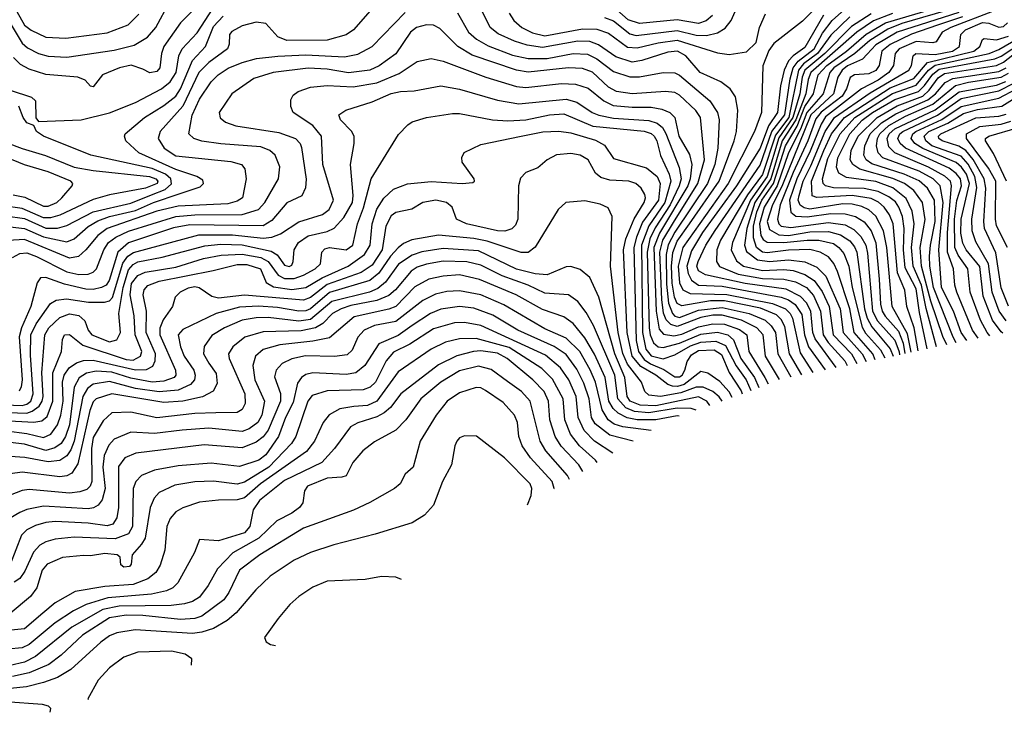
# Model space of a CAD drawing. Extents: x 997026 to 1115308, y 536381 to 619039.
# Tile 27 of 256: x 1014535 to 1018698, y 541999 to 544928. Entities that reach past the tile are written whole.
import ezdxf

# ---------------------------------------------------------------- set-up
doc = ezdxf.new("R2010")
doc.units = 0

msp = doc.modelspace()

# ---------------------------------------------------------------- linework, layer by layer
at = {"layer": '0CON20XD'}
for points in [[(1018725, 545331.8), (1018405, 545210.3), (1018235, 545133.2), (1018037.9, 545082.1), (1017940.3, 545019.7), (1017845, 544921.6), (1017722.8, 544827.2), (1017702.1, 544797.9), (1017677.1, 544732.9), (1017671.6, 544535), (1017642, 544455), (1017530, 544235), (1017338.3, 543965), (1017319, 543885), (1017324.8, 543814.8), (1017338.1, 543785), (1017369.5, 543769.5), (1017525, 543766.3), (1017717.9, 543727.9), (1017773.1, 543705), (1017793, 543685), (1017802.8, 543665), (1017835, 543518.9), (1017888.4, 543436.1)], [(1014455, 544980), (1014545, 544828.9), (1014568.6, 544808.6), (1014614.9, 544784.9), (1014655, 544773.3), (1014735, 544769.3), (1014935, 544799), (1015019.1, 544820.9), (1015075.7, 544854.3), (1015111.1, 544895), (1015168.2, 545001.8)], [(1014485, 545031.4), (1014555, 544905.2), (1014583.2, 544883.2), (1014645, 544854.8), (1014729.7, 544850.3), (1014905, 544871.9), (1014993.2, 544906.8), (1015038.2, 544951.8)], [(1015334.4, 545035.6), (1015215, 544914.6), (1015144, 544815), (1015133.9, 544785), (1015127.2, 544725), (1015115, 544708.5), (1015085, 544703.3), (1015055, 544719.3), (1015005.6, 544735.6), (1014957.1, 544725), (1014885.5, 544694.5), (1014845, 544643.8), (1014835, 544646.7), (1014811.8, 544671.8), (1014781.2, 544685), (1014645, 544696.4), (1014575, 544718.4), (1014538.4, 544738.4), (1014508.5, 544768.5)], [(1017841.1, 543426.4), (1017789.6, 543515), (1017770, 543630), (1017755, 543659.6), (1017735, 543679.9), (1017667.3, 543707.3), (1017515, 543738.4), (1017455, 543738.3), (1017335, 543718), (1017315, 543727.2), (1017303, 543755), (1017293.7, 543813.7), (1017291.2, 543885), (1017296.6, 543943.4), (1017315, 543991.2), (1017366.2, 544065), (1017492, 544245), (1017555.7, 544415.7), (1017565.2, 544455.2), (1017571.4, 544545), (1017561.9, 544601.9), (1017539.2, 544635), (1017498.9, 544665), (1017412.3, 544705), (1017351.6, 544775), (1017315.7, 544795), (1017275, 544790.3), (1017165, 544755.5), (1017125, 544749), (1017055, 544770.3), (1016982.4, 544822.4), (1016945, 544836.2), (1016895, 544836.8), (1016745, 544811), (1016680.3, 544820.3), (1016627.4, 544837.4), (1016558.2, 544868.2), (1016524.1, 544895), (1016461.9, 545021.9)], [(1018151.4, 543490), (1018141.3, 543515), (1018063.1, 543605), (1018045.4, 543705), (1017993.1, 543863.1), (1017977.1, 543897.1), (1017955.2, 543925), (1017919.6, 543945), (1017876.3, 543956.3), (1017785, 543953.2), (1017695, 543942), (1017674.8, 543945), (1017650.1, 543965), (1017636.8, 544005), (1017637, 544055), (1017650.9, 544115), (1017673, 544165), (1017721.5, 544235), (1017772.9, 544395), (1017821.6, 544478.4), (1017855, 544560.4), (1017890.8, 544615), (1017911.1, 544695), (1017948, 544735), (1018031.3, 544795), (1018113.7, 544866.3), (1018195, 544914.5), (1018505, 545006.7)], [(1016016.2, 544965), (1015946.2, 544885), (1015915, 544864.2), (1015835, 544840.8), (1015665, 544839.5), (1015626.5, 544855), (1015575, 544911.5), (1015535, 544917.6), (1015475, 544901.7), (1015431.5, 544878.5), (1015422.7, 544865), (1015420.9, 544825), (1015412.9, 544805), (1015335, 544746.7), (1015292.9, 544705), (1015225, 544563), (1015128.4, 544455), (1015120.6, 544425), (1015145.9, 544385), (1015195, 544352), (1015428.3, 544328.3), (1015472.5, 544315), (1015487.4, 544297.4), (1015492.3, 544255), (1015476.8, 544175), (1015455, 544159.8), (1015415, 544149.5), (1015205, 544138.7), (1015115, 544118.8), (1014904.7, 544045.3), (1014865.2, 544015), (1014815.2, 543955), (1014783.7, 543926.3), (1014745, 543919.5), (1014555, 543997.9), (1014486.2, 543993.8)], [(1014495, 544629.4), (1014585, 544600.8), (1014601.2, 544585), (1014603.3, 544513.3), (1014615, 544497.5), (1014795, 544504.6), (1014915, 544533.7), (1015025, 544578.1), (1015135, 544635.2), (1015170.6, 544665), (1015196, 544705), (1015208.5, 544775), (1015221.4, 544805), (1015285, 544871.9), (1015353.5, 544976.5)], [(1014505, 543921.6), (1014535, 543938.7), (1014565, 543941.6), (1014606.6, 543926.6), (1014735, 543861), (1014785, 543850.9), (1014825, 543851.2), (1014845, 543859.6), (1014860, 543875), (1014890.5, 543955), (1014911.1, 543985), (1014941.4, 544008.6), (1014995, 544034.1), (1015195, 544096.1), (1015275, 544103), (1015475, 544104.1), (1015544.3, 544125.7), (1015571.1, 544155), (1015629.1, 544255), (1015634.7, 544305.3), (1015615.4, 544355.4), (1015593.2, 544375), (1015555, 544389.8), (1015385, 544402.8), (1015304.8, 544414.8), (1015270.6, 544425), (1015250, 544445), (1015264.3, 544524.3), (1015295, 544591.5), (1015344.3, 544665), (1015374.1, 544695), (1015417.1, 544722.9), (1015475, 544747), (1015536.6, 544763.4), (1015625.7, 544774.3), (1015745, 544780), (1015908.4, 544771.6), (1015965, 544781.9), (1016024.6, 544815), (1016165, 544958.9)], [(1017007.1, 544937.1), (1017045, 544923.5), (1017115, 544868.3), (1017141.5, 544861.5), (1017315, 544883), (1017395, 544862.8), (1017438.3, 544861.7), (1017485, 544871.9), (1017518, 544892), (1017542.6, 544925), (1017566.2, 544975)], [(1017463.6, 544946.4), (1017437, 544923), (1017405, 544911.4), (1017315, 544927.4), (1017155, 544911.6), (1017107.6, 544927.6), (1017035, 544991.3)], [(1017987.5, 543456.4), (1017897.9, 543577.9), (1017888.8, 543605), (1017879.8, 543695), (1017861.1, 543731.1), (1017836.6, 543756.6), (1017775, 543788), (1017601.9, 543811.9), (1017435, 543849.5), (1017405.3, 543865.3), (1017398.2, 543885), (1017403.5, 543905), (1017436.2, 543975), (1017475, 544035.9), (1017665, 544313.3), (1017715.4, 544454.6), (1017770, 544525), (1017791.9, 544678.1), (1017805.2, 544725), (1017826.8, 544753.2), (1017894.1, 544805), (1017929, 544871), (1017970.4, 544925), (1018035, 544982.1)], [(1018492.4, 544977.6), (1018265, 544912.3), (1018205, 544888.1), (1018129.4, 544840.6), (1018065.3, 544784.7), (1017977.3, 544725), (1017959.5, 544705), (1017931.9, 544615), (1017862.6, 544535), (1017835.6, 544464.4), (1017785.7, 544365), (1017737, 544225), (1017682.7, 544135), (1017662.9, 544065), (1017669, 544015), (1017678.5, 543998.5), (1017695, 543987.6), (1017765, 543985.1), (1017865, 543996.1), (1017913.8, 543995), (1017975, 543980.9), (1017998.4, 543965), (1018019.6, 543939.6), (1018040.9, 543885), (1018054.1, 543795), (1018097.1, 543627.1), (1018111.5, 543601.5), (1018175, 543531.1), (1018192.1, 543498.3)], [(1018505, 544957.8), (1018245, 544875.4), (1018155, 544822.2), (1018117.5, 544782.5), (1018098.3, 544761.7), (1018035, 544732.9), (1018012.1, 544715), (1017993.6, 544685), (1017975.6, 544615), (1017880.1, 544525), (1017757.6, 544222.4), (1017718.1, 544145), (1017694.9, 544074.9), (1017705, 544040.2), (1017745, 544018.4), (1017785, 544015.7), (1017875, 544030.3), (1017955, 544032.2), (1018005, 544017.4), (1018045, 543992.5), (1018065, 543967.5), (1018074.3, 543944.3), (1018106.3, 543705), (1018118, 543665), (1018138.4, 543628.4), (1018215.6, 543535.6), (1018227.5, 543505.6)], [(1018648, 544962), (1018472.3, 544895), (1018435.7, 544875), (1018410, 544835), (1018395, 544830.7), (1018325, 544836.5), (1018253.7, 544805), (1018236.2, 544785), (1018230, 544735), (1018209.7, 544705), (1018165, 544672.3), (1018094.3, 544635.7), (1017942.4, 544517.6), (1017923.2, 544486.8), (1017877.7, 544372.3), (1017821.3, 544255), (1017790.2, 544165), (1017794.6, 544114.6), (1017816.8, 544096.8), (1017865, 544094), (1017965, 544108), (1018025, 544106.4), (1018068.4, 544095), (1018105, 544073), (1018135.5, 544035.5), (1018155, 543983.8), (1018169.2, 543830.8), (1018174.5, 543725), (1018181.5, 543695), (1018193.6, 543673.6), (1018250.2, 543610.2), (1018270.2, 543560.2), (1018276.7, 543515.7)], [(1014495, 544051.4), (1014555, 544045.1), (1014635, 544009.8), (1014735, 543988.4), (1014765, 544001.5), (1014825, 544053.8), (1014865, 544076.8), (1014915, 544095.1), (1015025, 544120.9), (1015100.7, 544155), (1015208.7, 544191.3), (1015298.5, 544221.5), (1015312.7, 544235), (1015308.7, 544248.7), (1015284.5, 544265), (1015195.6, 544294.4), (1015039.3, 544365), (1014983.8, 544415), (1014977.7, 544435), (1014981.2, 544445), (1015063.3, 544515), (1015144.1, 544565), (1015195, 544604.4), (1015215, 544635.2), (1015265, 544754.8), (1015320, 544815), (1015355, 544899.5), (1015395, 544942.3)], [(1016386.6, 544956.6), (1016432.2, 544875), (1016465.8, 544845.8), (1016515, 544817), (1016618.3, 544778.3), (1016685, 544763.5), (1016765, 544763.9), (1016875, 544784.6), (1016935, 544781.7), (1016975, 544763.2), (1017045, 544708.8), (1017115, 544685.9), (1017155, 544687), (1017255, 544704.8), (1017305, 544703), (1017325, 544693.5), (1017453.2, 544585), (1017484.8, 544535), (1017491.7, 544505), (1017487.3, 544385), (1017473.5, 544315), (1017443.6, 544235), (1017305, 544028.9), (1017276.1, 543976.1), (1017267.8, 543935), (1017269.1, 543809.1), (1017278.5, 543728.5), (1017295.1, 543685), (1017305, 543674.7), (1017325, 543668.8), (1017405, 543700.1), (1017505, 543710.1), (1017619.7, 543685), (1017686.9, 543656.9), (1017712.7, 543632.7), (1017730.7, 543605), (1017740, 543515), (1017795.1, 543416.9)], [(1016604.7, 544955), (1016624.2, 544924.2), (1016657.7, 544895), (1016702.8, 544872.8), (1016755, 544859.2), (1016915, 544888.8), (1016975, 544887.8), (1017025, 544871.6), (1017105, 544811.3), (1017145, 544808.6), (1017235, 544830.3), (1017315, 544841.4), (1017485, 544787.9), (1017535, 544781.1), (1017608.5, 544791.5), (1017648.5, 544831.5), (1017662.9, 544895), (1017687.6, 544952.4)], [(1017933.3, 544946.7), (1017855, 544811), (1017804.8, 544775.2), (1017785.8, 544754.2), (1017767.3, 544715), (1017751.7, 544648.3), (1017738.9, 544535), (1017700.8, 544479.2), (1017665, 544385.2), (1017565.9, 544225), (1017422.1, 544027.9), (1017375, 543950.8), (1017355.5, 543885), (1017360.6, 543855), (1017375, 543827), (1017405, 543804.7), (1017505, 543800.9), (1017754.5, 543754.5), (1017785, 543743), (1017813.2, 543723.2), (1017841.1, 543681.1), (1017852.9, 543595), (1017869.8, 543545), (1017939.8, 543446.6)], [(1018045, 544940), (1017965, 544862.1), (1017907.5, 544785), (1017848.7, 544741.3), (1017827.7, 544715), (1017786.5, 544515), (1017730.1, 544439.9), (1017675, 544272.8), (1017612, 544187.9), (1017498.5, 543995), (1017482.2, 543955), (1017481.7, 543905), (1017494, 543884), (1017572.3, 543852.3), (1017675, 543833.2), (1017765, 543830.6), (1017815, 543818.8), (1017861, 543795), (1017891.3, 543761.3), (1017921.2, 543695), (1017931.4, 543595), (1017952.9, 543562.9), (1018023.5, 543485), (1018033.4, 543465.8)], [(1018135, 544952.6), (1018051.1, 544898.9), (1017938.8, 544785), (1017855, 544715), (1017842.7, 544685), (1017832.9, 544615), (1017804.4, 544515), (1017745, 544428.6), (1017694.9, 544265), (1017625, 544165), (1017548.5, 543985), (1017543, 543955), (1017565, 543908.1), (1017595.4, 543885), (1017675, 543867.9), (1017765, 543872), (1017805, 543867.1), (1017855, 543850.4), (1017894.6, 543824.6), (1017928.3, 543778.3), (1017956.8, 543715), (1017974.7, 543595), (1018051.3, 543515), (1018075, 543474.3)], [(1018225.1, 544954.9), (1018145, 544922.6), (1018074.6, 544875.4), (1017879.5, 544705), (1017868, 544675), (1017858.9, 544615), (1017816.4, 544505), (1017759.3, 544415), (1017710.5, 544255), (1017643.6, 544155), (1017608.9, 544045), (1017598.9, 543975), (1017607.5, 543947.5), (1017655, 543911.8), (1017704.7, 543904.7), (1017785, 543912.6), (1017855, 543904.1), (1017905, 543882), (1017943.7, 543843.7), (1018004, 543705), (1018016.7, 543605), (1018097.3, 543515), (1018113.4, 543482.2)], [(1018520.5, 544939.5), (1018415.1, 544904.9), (1018305, 544867.1), (1018215, 544823.8), (1018179.4, 544795), (1018169.4, 544735), (1018155, 544712.8), (1018125, 544698.9), (1018065, 544695.5), (1018046.6, 544683.4), (1018031.1, 544635), (1018012.4, 544605), (1017923.6, 544536.4), (1017900.6, 544509.4), (1017867.1, 544415), (1017805, 544282.3), (1017750.3, 544145), (1017738.7, 544085), (1017744.9, 544065), (1017755, 544054.9), (1017795, 544048.8), (1017955, 544070.6), (1018025, 544060.1), (1018061.3, 544041.3), (1018091.3, 544011.3), (1018111.8, 543975), (1018119.9, 543939.9), (1018141.2, 543695), (1018162.1, 543655), (1018235, 543571.9), (1018253.1, 543523.1), (1018255.1, 543511.2)], [(1018303.6, 543521.3), (1018289.1, 543599.1), (1018223.3, 543715), (1018200.5, 543965), (1018186.8, 544035), (1018155, 544096.7), (1018125, 544123.6), (1018095, 544137.4), (1018055, 544147.2), (1018015, 544148.6), (1017875, 544126.8), (1017851.7, 544131.7), (1017835, 544143), (1017826.8, 544165), (1017830.3, 544185), (1017847.5, 544245), (1017879.6, 544310.4), (1017939.8, 544455), (1017979.5, 544515), (1018131.1, 544618.9), (1018294.4, 544715), (1018305.8, 544735), (1018313.2, 544775), (1018323.5, 544785), (1018405, 544781.1), (1018478.7, 544795), (1018509, 544815), (1018514.4, 544865), (1018534, 544885), (1018605, 544915.8), (1018633.1, 544913.1), (1018675, 544896.5), (1018695, 544898.8), (1018710.7, 544915)], [(1017747.4, 543406.6), (1017688.8, 543505), (1017678.5, 543595), (1017651.6, 543625), (1017586.9, 543656.9), (1017505, 543678.1), (1017465, 543677.9), (1017415, 543668.4), (1017315, 543629.8), (1017288.6, 543638.6), (1017268.9, 543658.9), (1017257.3, 543687.3), (1017249.4, 543745), (1017241.6, 543945), (1017254.8, 543995.2), (1017299.6, 544070.4), (1017402.2, 544235), (1017430.7, 544335), (1017413, 544515), (1017394.1, 544544.1), (1017325, 544609.5), (1017305, 544619.6), (1017265, 544624.4), (1017125, 544614.8), (1017058.1, 544625), (1017025, 544642.8), (1016956.7, 544706.7), (1016915, 544721.8), (1016855, 544723.9), (1016685, 544706.4), (1016635.6, 544714.4), (1016447.8, 544777.8), (1016387.2, 544815), (1016331.3, 544871.3), (1016311.5, 544891.5), (1016285, 544904.7), (1016255, 544905.8), (1016212.5, 544895), (1016186.9, 544875), (1016125, 544783.3), (1016055, 544732.2), (1016015, 544714.8), (1015925, 544703), (1015835, 544718.5), (1015755, 544723.2), (1015606.2, 544705), (1015525, 544679.1), (1015432.1, 544615), (1015378.8, 544535), (1015382.4, 544512.4), (1015405.6, 544495), (1015448.9, 544478.9), (1015630.6, 544450.6), (1015701.1, 544425), (1015720.4, 544405), (1015726.8, 544386.8), (1015746.8, 544253.2), (1015743.8, 544216.2), (1015727.2, 544182.8), (1015665, 544153.5), (1015601, 544079), (1015565, 544056.7), (1015255, 544060.7), (1015185, 544047.4), (1014995, 543983.6), (1014950.1, 543945), (1014913, 543825), (1014900.3, 543805), (1014881.1, 543795), (1014845, 543786.3), (1014815, 543787.6), (1014725, 543808.9), (1014645, 543837.7), (1014623.6, 543836.4), (1014608.2, 543815), (1014582.4, 543715), (1014542.9, 543625), (1014533.2, 543586.8), (1014545.4, 543404.6), (1014541.9, 543375), (1014532.7, 543357.3)], [(1018334.3, 543527.8), (1018316.6, 543625), (1018286.2, 543715), (1018276.6, 543783.4), (1018246.7, 543856.7), (1018227.6, 544065), (1018212.6, 544102.6), (1018190, 544135), (1018166.4, 544156.4), (1018135, 544171.1), (1018055, 544184.4), (1017905, 544176.1), (1017885, 544183.5), (1017882.9, 544245), (1017934.5, 544375), (1017966.9, 544445), (1018021.8, 544515), (1018215, 544640.5), (1018315, 544679.6), (1018373, 544747), (1018568.7, 544795), (1018594.3, 544815), (1018605, 544844), (1018612, 544848), (1018665, 544843.1), (1018715, 544858.1)], [(1018371.3, 543535.5), (1018339, 543689), (1018325, 543789.7), (1018278.6, 543878.6), (1018272.3, 543955), (1018274.7, 544045), (1018267.2, 544095), (1018252.4, 544135), (1018237.2, 544157.2), (1018209, 544179), (1018165, 544201), (1018105, 544214.5), (1017975, 544216.4), (1017942.4, 544225), (1017932.2, 544235), (1017928.7, 544255), (1017951.5, 544341.5), (1018004.5, 544445), (1018066, 544515), (1018225, 544616.3), (1018325, 544650.7), (1018376.9, 544715), (1018404.9, 544735.1), (1018633.3, 544785), (1018675, 544801.6), (1018765, 544854)], [(1018411.2, 543543.9), (1018367.1, 543707.1), (1018347.7, 543805), (1018312.1, 543885), (1018305.1, 543964.9), (1018316.9, 544065), (1018308.5, 544118.5), (1018282.4, 544172.4), (1018226.5, 544216.5), (1018155, 544243.1), (1018031, 544261), (1017998.3, 544278.3), (1017988.1, 544305), (1017993.8, 544343.8), (1018044.1, 544445), (1018097.5, 544502.5), (1018141, 544535), (1018235, 544590.9), (1018335.2, 544624.8), (1018360.9, 544649.1), (1018395, 544698.1), (1018421.9, 544718.1), (1018657.9, 544762.1), (1018685, 544773.4), (1018775, 544832.4)], [(1018454.9, 543553), (1018438.1, 543588.1), (1018387.5, 543737.5), (1018347.1, 543885), (1018341.7, 543965), (1018363.4, 544083.4), (1018352.5, 544155), (1018315.1, 544205.1), (1018276.5, 544235), (1018226.9, 544256.9), (1018086.4, 544296.4), (1018056.8, 544315), (1018046.4, 544335), (1018051, 544375), (1018079.8, 544435), (1018160.6, 544515), (1018245, 544564.3), (1018352.7, 544605), (1018380.5, 544629.5), (1018418.4, 544681.6), (1018445, 544699.8), (1018665, 544734.5), (1018695, 544748.2), (1018753.9, 544795)], [(1014435, 543299.8), (1014545, 543296.5), (1014565, 543301.3), (1014582.3, 543315), (1014591.8, 543345), (1014581, 543509), (1014582.1, 543595), (1014605, 543641.9), (1014665, 543728.2), (1014688.6, 543741.4), (1014732.8, 543747.2), (1014826, 543734), (1014893.3, 543733.3), (1014915, 543739.5), (1014927.4, 543752.6), (1014971.6, 543898.4), (1014992.3, 543927.7), (1015016.3, 543943.7), (1015292.1, 544017.9), (1015435, 544018.3), (1015565, 544004.4), (1015601.3, 544008.7), (1015638.2, 544021.8), (1015715, 544073.5), (1015815.2, 544104.8), (1015843.4, 544125), (1015861.4, 544165), (1015816.3, 544315), (1015810.6, 544435), (1015775, 544480.7), (1015691.4, 544535), (1015681.3, 544561.3), (1015681.1, 544588.9), (1015691.7, 544608.3), (1015711.9, 544625), (1015765, 544642.5), (1015835, 544649.2), (1015945, 544644.2), (1016045, 544660.6), (1016140, 544700), (1016215, 544750.7), (1016275, 544763.4), (1016325, 544752.6), (1016505.1, 544685.1), (1016635, 544645.9), (1016675, 544641.2), (1016825, 544658.5), (1016885.1, 544655.2), (1016938.2, 544638.2), (1017004.3, 544584.3), (1017044.7, 544564.7), (1017125, 544557.4), (1017205, 544558.2), (1017249.9, 544550.1), (1017283.8, 544535), (1017304.8, 544514.8), (1017322.1, 544435), (1017367.5, 544357.5), (1017376.3, 544315), (1017370, 544255), (1017359.8, 544225), (1017239.8, 544025), (1017216.6, 543965), (1017225.4, 543695.4), (1017238.7, 543618.7), (1017257.4, 543597.4), (1017300.9, 543590.9), (1017335, 543597.7), (1017405, 543629.6), (1017465, 543642.3), (1017515, 543639.9), (1017578.1, 543618.1), (1017609, 543595), (1017618.2, 543525), (1017685.7, 543415), (1017699.7, 543388.4)], [(1018494.3, 543561.3), (1018481.1, 543585), (1018399, 543795), (1018382.9, 543885), (1018381.9, 543928.1), (1018385.3, 543975), (1018405.4, 544075), (1018402.4, 544165), (1018373.5, 544215), (1018337.2, 544247.2), (1018274.7, 544274.7), (1018138.4, 544318.4), (1018114.1, 544335), (1018103.6, 544355), (1018108, 544395), (1018130.4, 544445), (1018178.5, 544491.5), (1018239.7, 544529.7), (1018375, 544588.7), (1018407.6, 544615), (1018448.1, 544661.9), (1018480.4, 544679.6), (1018675, 544708.6), (1018705.5, 544724.5)], [(1018539.6, 543570.8), (1018515.9, 543605), (1018482.4, 543695), (1018432.9, 543795), (1018421.6, 543955), (1018439.3, 544155), (1018426.4, 544225), (1018396.8, 544255), (1018337.4, 544287.4), (1018184.4, 544344.4), (1018164.8, 544365), (1018157.3, 544395), (1018161.2, 544425), (1018171.1, 544445), (1018209.8, 544480.2), (1018280, 544520), (1018395, 544571.1), (1018490.9, 544649.1), (1018546, 544664), (1018685, 544684.5), (1018715, 544701.5)], [(1018587.3, 543580.8), (1018563.5, 543615), (1018497.3, 543775), (1018488.1, 543805), (1018483.6, 543875), (1018457.9, 543945), (1018457.4, 544027.4), (1018474.4, 544225), (1018469.9, 544245), (1018446.7, 544266.7), (1018377.3, 544305), (1018235.1, 544365.1), (1018210.1, 544390.1), (1018202.2, 544425), (1018210.8, 544445), (1018235, 544466), (1018405, 544547.5), (1018506.9, 544623.1), (1018665, 544651.8), (1018703.8, 544666.2)], [(1014445, 543267.7), (1014565, 543263.8), (1014588, 543272), (1014617, 543293), (1014630.6, 543315), (1014633.8, 543335), (1014628.2, 543435), (1014640.6, 543595), (1014658.3, 543625), (1014705, 543668.9), (1014745, 543683.3), (1014785, 543676.6), (1014811.1, 543655), (1014824.3, 543615), (1014840.3, 543595), (1014915, 543565.2), (1014946.3, 543573.7), (1014961, 543605), (1014954.8, 543685), (1014971.8, 543795), (1014995, 543869.8), (1015015, 543893), (1015035, 543903.2), (1015137, 543923), (1015318.2, 543971.8), (1015385, 543978.4), (1015475, 543976.5), (1015598.9, 543948.9), (1015623, 543933), (1015655, 543890), (1015675, 543884.3), (1015685, 543890), (1015691.6, 543905), (1015695.2, 543955), (1015714.1, 543985.9), (1015755, 544014.4), (1015835, 544032.4), (1015864.2, 544045.8), (1015905, 544091.4), (1015941.5, 544155), (1015944.2, 544185), (1015934.1, 544315.9), (1015949.5, 544405), (1015948.9, 544435), (1015937.2, 544457.2), (1015891.5, 544505), (1015884.3, 544525), (1015914, 544545), (1016025, 544580.9), (1016105, 544616.3), (1016145, 544624.3), (1016202.6, 544627.4), (1016315, 544647.9), (1016395, 544634.8), (1016555, 544588), (1016645, 544572.1), (1016845, 544592.2), (1016889.9, 544579.9), (1016955, 544535.7), (1016983.7, 544523.7), (1017045, 544511.6), (1017195, 544502.1), (1017230.5, 544490.5), (1017252.1, 544472.1), (1017266.9, 544446.9), (1017323.5, 544303.5), (1017331.1, 544255), (1017323.6, 544225), (1017285.8, 544145), (1017222, 544048), (1017199.4, 544000.6), (1017187.6, 543945), (1017196.9, 543625), (1017200.4, 543595), (1017215, 543561.3), (1017233.8, 543543.8), (1017255, 543541.8), (1017325, 543560.2), (1017415, 543597.6), (1017485, 543605.8), (1017529, 543595), (1017553.3, 543573.3), (1017584.3, 543495), (1017641.8, 543415), (1017659.5, 543373)], [(1018636.7, 543591.1), (1018625.1, 543605), (1018597.2, 543657.2), (1018554.1, 543775), (1018543.1, 543875), (1018502.5, 543932.5), (1018488.5, 543965), (1018486.7, 544085), (1018497.3, 544162.7), (1018516.2, 544225), (1018512.6, 544255), (1018495, 544278.2), (1018465, 544300.2), (1018280.7, 544385), (1018257, 544405), (1018248.1, 544425), (1018256.4, 544445), (1018268.9, 544455), (1018415.7, 544524.3), (1018515, 544594.4), (1018675, 544626.9), (1018741.6, 544661.6)], [(1018691.5, 543602.6), (1018685, 543608), (1018647.6, 543657.6), (1018608.7, 543758.7), (1018594.2, 543884.2), (1018536.3, 543955), (1018522.6, 543982.6), (1018514.4, 544025), (1018515.6, 544085), (1018550.7, 544235), (1018537.7, 544275), (1018516.8, 544305), (1018494.4, 544324.4), (1018352.8, 544382.8), (1018319.1, 544405), (1018304.3, 544425), (1018310.8, 544445), (1018323.8, 544455), (1018433.9, 544506.1), (1018515, 544561.4), (1018675, 544596.1), (1018749.6, 544635)], [(1018705.8, 543655), (1018675.6, 543695.6), (1018647.2, 543775), (1018631.6, 543895), (1018578.1, 543988.1), (1018561.7, 544035), (1018559.9, 544085), (1018581.8, 544218.2), (1018573.7, 544265), (1018545, 544316.9), (1018515, 544350.2), (1018391.4, 544395), (1018365.7, 544415), (1018359.1, 544435), (1018379.3, 544455), (1018459.4, 544490.6), (1018525, 544531.8), (1018585, 544548), (1018687.6, 544562.4), (1018804.4, 544635.6)], [(1014475, 544097.8), (1014555, 544086.9), (1014645, 544046.1), (1014695, 544046.7), (1014735, 544058), (1014845, 544114.7), (1015005, 544152.3), (1015092.5, 544187.5), (1015149.8, 544210.2), (1015176.6, 544233.4), (1015173.7, 544255), (1015151.9, 544275), (1015095, 544298.6), (1014835.8, 544355), (1014636, 544435), (1014606.2, 544455), (1014595, 544480), (1014565, 544491.2), (1014549.4, 544515), (1014531.8, 544561.8)], [(1014466.8, 543233.2), (1014594.9, 543225.1), (1014628.7, 543231.3), (1014650.5, 543249.5), (1014675.3, 543315), (1014675.4, 543435), (1014711.1, 543525), (1014715.4, 543575), (1014725, 543595.4), (1014745, 543596.7), (1014801.6, 543551.6), (1014985, 543490.4), (1015015, 543488.6), (1015045.3, 543504.7), (1015051.2, 543525), (1015023.2, 543595), (1015019.6, 543675), (1015001.9, 543765), (1015008.4, 543811.6), (1015035, 543846.2), (1015065, 543860.3), (1015195, 543881), (1015312.2, 543917.8), (1015387.3, 543932.7), (1015475, 543936.9), (1015555, 543921.7), (1015585.1, 543905), (1015627.1, 543847.1), (1015655, 543833.3), (1015695, 543833.3), (1015735, 543846.9), (1015784.6, 543875), (1015807.3, 543895), (1015812.7, 543945), (1015825, 543958.2), (1015845, 543964.6), (1015915, 543955.2), (1015943.1, 543975), (1015962.8, 544065), (1015987.9, 544132.1), (1016020.5, 544255), (1016137, 544443), (1016176.1, 544483.9), (1016195, 544496.5), (1016255, 544514.6), (1016365, 544530.9), (1016395, 544530.6), (1016534.5, 544504.5), (1016599.5, 544500.5), (1016675, 544504.5), (1016774.9, 544525.1), (1016835, 544529.7), (1016958.3, 544478.3), (1017175, 544455.9), (1017205, 544446.1), (1017218, 544435), (1017228.9, 544415), (1017243.7, 544353.7), (1017281.4, 544275), (1017288.6, 544245), (1017262.5, 544155), (1017194.5, 544055.5), (1017163.3, 543975), (1017167.6, 543605), (1017182.9, 543535), (1017205, 543506.5), (1017255, 543493.8), (1017305, 543510.5), (1017371.1, 543548.9), (1017415, 543564.8), (1017478.6, 543568.6), (1017519.5, 543549.5), (1017564.1, 543464.1), (1017606.8, 543405), (1017626.4, 543360.4)], [(1018715, 543717), (1018684.6, 543794.6), (1018662.4, 543942.4), (1018614.6, 544045), (1018611, 544075), (1018620.1, 544215), (1018612.2, 544255), (1018566.6, 544336.6), (1018535, 544374.3), (1018505, 544392.8), (1018434.7, 544415), (1018421.7, 544425), (1018419.4, 544435), (1018428.9, 544445), (1018577.5, 544512.5), (1018675, 544520.3), (1018705, 544528.9)], [(1018710.9, 543965), (1018665, 544056.4), (1018660, 544085), (1018661.5, 544245), (1018630.7, 544300.7), (1018537.9, 544425), (1018537.3, 544445), (1018595, 544477), (1018685, 544485.6), (1018725, 544498.4)], [(1018707.7, 544245), (1018651.5, 544361.5), (1018618.5, 544415), (1018618.5, 544425), (1018632.9, 544435), (1018757.8, 544472.2)], [(1014406.4, 544435), (1014545, 544382.8), (1014643.7, 544353.7), (1014764.7, 544304.7), (1014845, 544289.6), (1015084.5, 544265), (1015110.3, 544255), (1015119, 544245), (1015116.3, 544235), (1015066.2, 544215), (1014915, 544187), (1014845, 544167), (1014705, 544101.9), (1014665, 544089.6), (1014635, 544090.7), (1014545, 544129.5), (1014465, 544141.2)], [(1014478.8, 543188.8), (1014565, 543178.4), (1014635, 543160.6), (1014666.1, 543175), (1014695, 543214.7), (1014709.4, 543255), (1014718.4, 543315), (1014716.3, 543395), (1014722.6, 543425), (1014743.9, 543456.1), (1014775, 543476.9), (1014805, 543486.3), (1014845, 543487.5), (1015025, 543446.5), (1015071, 543449), (1015097.5, 543462.5), (1015107.8, 543485), (1015109.1, 543515), (1015070.2, 543605), (1015071.4, 543695), (1015057.5, 543765), (1015060.7, 543785), (1015076.5, 543803.5), (1015125, 543822.5), (1015353.2, 543866.8), (1015455, 543893.2), (1015495, 543892.4), (1015552.8, 543875), (1015576.8, 543816.8), (1015607.8, 543797.8), (1015685, 543787.5), (1015745, 543795.4), (1015813.5, 543836.5), (1015923.6, 543885), (1015993.3, 543935), (1016016.4, 543975), (1016025.5, 544065), (1016045, 544126.2), (1016075, 544173.3), (1016115, 544211.2), (1016175, 544233.7), (1016274.1, 544244.1), (1016405.3, 544234.7), (1016450.7, 544239.3), (1016457.5, 544245), (1016456.2, 544255), (1016406, 544325), (1016403.8, 544345), (1016414.1, 544365.9), (1016485, 544400), (1016655, 544435.6), (1016746.2, 544453.8), (1016815, 544457.1), (1016865, 544448.9), (1016968.9, 544418.9), (1017008, 544398), (1017045, 544340.4), (1017185, 544300.8), (1017230.2, 544265), (1017242.4, 544235), (1017235.1, 544165), (1017168.5, 544071.5), (1017142.1, 544007.9), (1017131.4, 543965), (1017141.3, 543571.3), (1017151.6, 543525), (1017175, 543490.5), (1017202, 543472), (1017258.6, 543448.6), (1017305, 543417), (1017325, 543417.1), (1017335.5, 543425), (1017347.6, 543445), (1017357.6, 543482.4), (1017375, 543510.3), (1017405, 543528.4), (1017471.7, 543531.7), (1017502.4, 543512.4), (1017535.2, 543435.2), (1017585, 543358.3), (1017589.4, 543346.2)], [(1014507.4, 544187.4), (1014556.8, 544176.8), (1014635, 544139), (1014655, 544138.7), (1014691.8, 544155), (1014712.9, 544175), (1014756.5, 544225), (1014759.5, 544235), (1014751.5, 544245), (1014655, 544284.2), (1014555, 544314), (1014341.2, 544401.2)], [(1017547.1, 543330), (1017535, 543354.4), (1017495, 543397.2), (1017445, 543432.8), (1017415, 543440.3), (1017344.6, 543385.4), (1017316.6, 543376.6), (1017295, 543377.8), (1017274.8, 543385), (1017225.2, 543425), (1017160.8, 543460.8), (1017124, 543505), (1017103.1, 543605), (1017088.1, 543955), (1017098.2, 544001.8), (1017133.6, 544086.4), (1017174.5, 544155.5), (1017180.8, 544175), (1017178, 544188), (1017162.9, 544215), (1017140, 544235), (1017110, 544245), (1017029.6, 544249.6), (1016991.3, 544261.3), (1016969.5, 544279.5), (1016937.9, 544335), (1016905, 544354.7), (1016865, 544362.4), (1016804.1, 544355.9), (1016765, 544335.6), (1016725, 544301.2), (1016675, 544281.1), (1016652.8, 544257.2), (1016643.4, 544225), (1016640.6, 544085), (1016630.7, 544059.3), (1016616.2, 544043.8), (1016586.2, 544033.8), (1016555.5, 544034.5), (1016424.5, 544064.5), (1016381.9, 544085), (1016362.9, 544135), (1016340, 544155), (1016295, 544164.1), (1016238.8, 544155), (1016192.9, 544127.1), (1016125, 544112.9), (1016105, 544098.8), (1016082.5, 544055), (1016067.2, 543955), (1016025, 543889.6), (1015979, 543859), (1015835, 543808.1), (1015765, 543753.4), (1015735, 543741.2), (1015485, 543763), (1015375, 543749.7), (1015347.5, 543757.5), (1015294.5, 543794.5), (1015275, 543798.1), (1015247.9, 543792.1), (1015213.5, 543775), (1015191.9, 543755), (1015180.6, 543715), (1015141.1, 543658.9), (1015126.8, 543623.2), (1015127.5, 543595), (1015193.4, 543445), (1015194.7, 543425), (1015188, 543415), (1015145, 543398.6), (1015095, 543395.1), (1015005, 543411.9), (1014925, 543437.6), (1014858.8, 543441.2), (1014816.8, 543433.2), (1014786.4, 543413.6), (1014765.6, 543374.4), (1014744.9, 543215), (1014729.1, 543165), (1014710, 543135), (1014683, 543117), (1014645, 543105.6), (1014555, 543132.1), (1014495, 543139.3)], [(1017504.3, 543314.6), (1017493, 543333), (1017465.9, 543355.9), (1017425, 543373.5), (1017395, 543374.3), (1017330.6, 543349.4), (1017244.5, 543334.5), (1017195, 543339.3), (1017178.5, 543355), (1017164.1, 543395), (1017105, 543470.6), (1017085.6, 543515.6), (1017065.5, 543605), (1017032.4, 543885), (1017039.6, 544095), (1017022.4, 544132.4), (1016988.5, 544148.5), (1016925, 544161.3), (1016844.3, 544155), (1016811.8, 544125), (1016714.4, 543965.6), (1016685, 543942.9), (1016655, 543943.8), (1016511.5, 543991.5), (1016455, 544002.7), (1016305, 544016), (1016192.5, 543997.5), (1016157.9, 543982.1), (1016135, 543962.9), (1016102.8, 543927.2), (1016054, 543856), (1016014.7, 543825.3), (1015845, 543773.9), (1015765, 543705.1), (1015745, 543696.7), (1015715, 543695.6), (1015625, 543710.3), (1015545, 543716.7), (1015465, 543712.6), (1015365.1, 543684.9), (1015225, 543618.4), (1015205.3, 543595), (1015214.8, 543545), (1015230.2, 543505), (1015270.6, 543445), (1015276.5, 543425), (1015273.5, 543405), (1015256.7, 543385), (1015205, 543361.6), (1015125, 543354.5), (1015025, 543368.4), (1014915, 543398.1), (1014845, 543386.6), (1014821.5, 543368.5), (1014802.6, 543335), (1014764.9, 543145.1), (1014751.9, 543108.1), (1014735, 543082.8), (1014705, 543064.2), (1014655, 543057.7), (1014556.3, 543076.3), (1014495, 543081.1)], [(1017452.6, 543296.5), (1017439.6, 543315), (1017405, 543332.4), (1017224.3, 543294.3), (1017158.1, 543298.1), (1017116.5, 543315), (1017103.4, 543335), (1017092.9, 543415), (1017051.6, 543515), (1016983.3, 543755), (1016945, 543837.5), (1016905, 543870.9), (1016865, 543883.8), (1016845, 543882.1), (1016765, 543848.3), (1016715, 543853), (1016635, 543873.5), (1016475, 543950.1), (1016325, 543960), (1016235, 543946.6), (1016195, 543931.5), (1016136.1, 543893.9), (1016081.7, 543818.3), (1016048.9, 543791.1), (1016013.7, 543776.3), (1015855, 543736), (1015765, 543660.6), (1015715, 543653.3), (1015585, 543668.6), (1015535, 543667.5), (1015475, 543657.2), (1015401.5, 543625), (1015347.7, 543592.3), (1015314.8, 543545.2), (1015311.8, 543515), (1015334.8, 543475), (1015365, 543432.2), (1015370.6, 543389.4), (1015353.4, 543356.6), (1015307.5, 543332.5), (1015225, 543314.6), (1015145, 543309.3), (1014925, 543345.4), (1014858.2, 543325), (1014845, 543312), (1014831.3, 543275), (1014780.9, 543049.1), (1014755, 543009.7), (1014735, 542998.4), (1014705.2, 542994.8), (1014545.5, 543014.5), (1014495, 543007.5)], [(1017394.6, 543276.2), (1017373.4, 543283.4), (1017315, 543284.3), (1017194.9, 543264.9), (1017135, 543270.9), (1017097, 543287), (1017064.5, 543325), (1017050.9, 543425), (1016960.3, 543635), (1016930.2, 543690.2), (1016895, 543736.1), (1016855, 543764.7), (1016755, 543771.9), (1016684.9, 543804.9), (1016574.9, 543844.9), (1016485, 543890.4), (1016425, 543903.6), (1016325, 543906.2), (1016255, 543894.3), (1016215, 543880.8), (1016189.5, 543865), (1016123.3, 543785), (1016095, 543762.1), (1016045, 543740.9), (1015935, 543719.5), (1015893.6, 543705), (1015857.6, 543685), (1015816.4, 543643.6), (1015785.6, 543624.4), (1015725, 543612.3), (1015565, 543608.4), (1015486.5, 543585), (1015436.6, 543545), (1015417.6, 543515), (1015421.1, 543495), (1015486.4, 543345), (1015488.8, 543305), (1015475, 543279.5), (1015455, 543266.8), (1015364.5, 543265.5), (1015275, 543262.2), (1015115, 543244.5), (1015005, 543267.7), (1014925, 543265.3), (1014888.5, 543231.5), (1014845, 543161.5), (1014838.3, 543115), (1014839.3, 542975), (1014833.2, 542955), (1014818.8, 542941.2), (1014789.6, 542930.4), (1014745, 542926.1), (1014575, 542941.6), (1014545, 542936.6), (1014495, 542916.7)], [(1017322.6, 543251.1), (1017315, 543252.7), (1017224.8, 543235.2), (1017145.9, 543235.9), (1017104, 543244), (1017065, 543263.2), (1017043.7, 543283.7), (1017026.5, 543315), (1017010.5, 543415), (1016965, 543513.8), (1016925, 543582.4), (1016875, 543643.3), (1016835, 543671.6), (1016745, 543702.2), (1016634.2, 543764.2), (1016479.5, 543829.5), (1016395, 543848.3), (1016325, 543843.8), (1016265, 543830.5), (1016205, 543797.6), (1016124.7, 543715.3), (1016095, 543703.3), (1015949.1, 543670.9), (1015845, 543582.1), (1015775, 543568.1), (1015635, 543553.4), (1015565, 543533), (1015531.4, 543505), (1015520.6, 543465), (1015528.7, 543405), (1015570.4, 543315), (1015558.7, 543255), (1015542.5, 543225), (1015505, 543197.9), (1015475, 543186.8), (1015335, 543199.7), (1015221.9, 543191.9), (1015105, 543178.2), (1015005, 543183.3), (1014935, 543154.1), (1014911.2, 543128.8), (1014892.4, 543085), (1014886.8, 543035), (1014896.1, 542945), (1014883.3, 542896.7), (1014867.1, 542875), (1014847.1, 542862.9), (1014825, 542858.6), (1014635, 542870.5), (1014565, 542856), (1014536, 542844), (1014495, 542819.2)], [(1017205.4, 543191.2), (1017085.5, 543205.5), (1017047.9, 543217.9), (1017023.4, 543235), (1016997.9, 543277.9), (1016969.8, 543395), (1016947.6, 543447.7), (1016903.2, 543525), (1016845, 543581.7), (1016755, 543620.2), (1016581.7, 543721.7), (1016485, 543763.9), (1016395, 543780.6), (1016341.6, 543778.4), (1016292.3, 543767.7), (1016239.2, 543740.8), (1016125, 543651.4), (1016035, 543634.2), (1015991.2, 543615), (1015964.7, 543585), (1015940.4, 543529.6), (1015919, 543511), (1015866.3, 543503.7), (1015743.6, 543506.4), (1015685.9, 543494.1), (1015645, 543473.9), (1015619.6, 543445), (1015613, 543417), (1015637.5, 543347.5), (1015637, 543315), (1015585, 543191.9), (1015565, 543163.9), (1015535, 543141.2), (1015475, 543117.9), (1015315, 543130), (1015025.6, 543094.4), (1014980, 543075), (1014952.3, 543037.7), (1014952.7, 542865), (1014945, 542821.1), (1014929.1, 542795), (1014905, 542787), (1014825, 542798.3), (1014685, 542805.5), (1014645, 542802), (1014601.8, 542788.2), (1014565, 542769.8), (1014542.4, 542747.6), (1014495, 542623.8)], [(1017128.5, 543145.4), (1017030.6, 543170.6), (1016968.1, 543218.1), (1016953.1, 543245), (1016943, 543325), (1016920.5, 543390.5), (1016890.2, 543450.2), (1016845, 543512.5), (1016795.3, 543545.3), (1016640.6, 543615), (1016535, 543678.6), (1016455, 543707.4), (1016395, 543715.5), (1016315.7, 543704.3), (1016271.6, 543685), (1016195, 543635.2), (1016135, 543592.7), (1016053.3, 543556.7), (1015994.7, 543465), (1015955.5, 543435), (1015915, 543427), (1015775, 543434.8), (1015745, 543427), (1015725.8, 543414.2), (1015709.8, 543390.2), (1015691.4, 543308.6), (1015658.3, 543245), (1015629.2, 543165), (1015575, 543088.1), (1015546, 543065), (1015465, 543038.3), (1015345, 543052), (1015205, 543040.4), (1015105, 543022.4), (1015050.5, 542999.5), (1015025.5, 542974.5), (1015014.8, 542945.2), (1015012.6, 542785), (1014995, 542753.5), (1014938.2, 542731.8), (1014765, 542739.5), (1014685, 542731.6), (1014645, 542720.2), (1014620.6, 542705), (1014594, 542676), (1014556.3, 542595), (1014535, 542565.2), (1014511.5, 542548.5)], [(1017042.3, 543094), (1016965, 543145.9), (1016920.9, 543190.9), (1016895.7, 543245), (1016888.2, 543335), (1016856.9, 543405), (1016821.6, 543455), (1016758.7, 543508.7), (1016485, 543635.2), (1016415, 543646.9), (1016374, 543646), (1016285, 543621), (1016183.8, 543556.2), (1016115, 543521.5), (1016084.4, 543485.6), (1016039.4, 543395), (1016016.4, 543373.6), (1015987, 543363), (1015835, 543358.1), (1015771.5, 543338.5), (1015752.9, 543315), (1015702.3, 543165), (1015683.9, 543135), (1015588.6, 543035), (1015485, 542971.8), (1015455, 542964.1), (1015355, 542975.6), (1015275, 542972.9), (1015191.4, 542958.6), (1015125, 542928), (1015103.5, 542905), (1015086.5, 542865), (1015064.9, 542735.1), (1015050.5, 542709.5), (1015010, 542665), (1015005.6, 542625), (1014998.8, 542615), (1014975, 542612.9), (1014962.3, 542622.3), (1014960, 542655), (1014947.5, 542665), (1014895, 542670.9), (1014835, 542660), (1014805, 542662.2), (1014716.3, 542653.7), (1014651.3, 542625), (1014630.3, 542599.7), (1014606.8, 542525), (1014581.3, 542488.7), (1014495, 542417.1)], [(1016976.7, 543054.8), (1016969.5, 543065), (1016901.7, 543125), (1016864.2, 543175), (1016839.6, 543235), (1016832.7, 543325), (1016787.3, 543407.3), (1016742.1, 543452.1), (1016605, 543541.6), (1016465, 543579.7), (1016395, 543578.5), (1016335, 543564.4), (1016275, 543533.9), (1016135, 543438.6), (1016045, 543314.5), (1016005, 543296.9), (1015947.7, 543292.3), (1015888.4, 543281.6), (1015842.9, 543257.1), (1015817.9, 543225), (1015781.9, 543145), (1015747.7, 543102.3), (1015552.6, 542965), (1015485, 542905.8), (1015455, 542896.9), (1015375, 542896.4), (1015295, 542887.6), (1015225, 542863.4), (1015195, 542846.1), (1015171.5, 542818.5), (1015156.8, 542785), (1015148.8, 542685), (1015128.6, 542621.4), (1015109.9, 542590.1), (1015077.1, 542562.9), (1015015, 542539.1), (1014895, 542531.4), (1014769.7, 542510.2), (1014685, 542461), (1014632.3, 542417.7), (1014555, 542352), (1014484.8, 542345.2)], [(1016915.8, 543017.8), (1016899.6, 543045), (1016824.7, 543124.7), (1016798.9, 543165), (1016776.1, 543235), (1016771, 543315), (1016751.9, 543355), (1016704.3, 543405), (1016596.5, 543495), (1016555, 543517.4), (1016485, 543527.5), (1016454.3, 543525), (1016383.1, 543506.9), (1016305, 543467.9), (1016146.9, 543345), (1016102.2, 543287.8), (1016075.4, 543264.6), (1016045, 543247.9), (1015965, 543223.2), (1015933.3, 543206.7), (1015865.3, 543115), (1015812, 543055), (1015655, 542978.6), (1015548.3, 542895), (1015521.9, 542855), (1015508, 542785), (1015485, 542757.6), (1015375, 542724.2), (1015295, 542730), (1015274.6, 542675), (1015203.6, 542546.4), (1015182.7, 542525), (1015155, 542511.7), (1015092, 542498), (1014907.5, 542482.5), (1014815.5, 542454.5), (1014762, 542428), (1014685, 542377.7), (1014575.6, 542285.6), (1014545, 542271.5), (1014485, 542266.3)], [(1016860.1, 542983.9), (1016850.5, 543000.5), (1016759.8, 543105), (1016734.8, 543145), (1016693, 543315), (1016656.9, 543355), (1016597.4, 543397.4), (1016528.3, 543448.3), (1016475, 543462.1), (1016395, 543442.3), (1016315, 543395.2), (1016231.6, 543325), (1016167.1, 543235), (1016125, 543192), (1016035, 543142.7), (1015985.2, 543104.8), (1015944, 543055), (1015915, 542999.2), (1015897.2, 542992.8), (1015835, 542989.1), (1015752.1, 542955), (1015739.6, 542935), (1015732.3, 542885), (1015717.7, 542865), (1015685, 542840.8), (1015622.1, 542807.9), (1015546.2, 542735), (1015436.6, 542673.4), (1015370.9, 542605), (1015332.5, 542535), (1015294.6, 542485), (1015265, 542467.7), (1015232.1, 542457.9), (1015175, 542450.3), (1014955, 542448.2), (1014886.7, 542433.3), (1014755, 542359), (1014602.5, 542235), (1014555, 542211), (1014495, 542197.2)], [(1016793.6, 542943.5), (1016794, 542945), (1016785.7, 542975), (1016694.3, 543075), (1016659.3, 543125), (1016645.3, 543165), (1016640, 543225), (1016626.6, 543255), (1016578.5, 543308.5), (1016505, 543359.7), (1016485, 543370.3), (1016465, 543371.9), (1016395, 543349.7), (1016342.9, 543315), (1016296, 543256), (1016228.2, 543145), (1016198.6, 543035), (1016164.4, 543005.6), (1016142.9, 542965), (1016120, 542945), (1016015, 542885.4), (1015946.1, 542853.9), (1015735, 542777.3), (1015550, 542665), (1015465, 542600), (1015419.8, 542505), (1015397.8, 542475), (1015305, 542405.6), (1015275, 542395.2), (1015215, 542391.6), (1015055, 542408), (1014985, 542409.5), (1014915, 542397.6), (1014801, 542325), (1014710.1, 542239.9), (1014658.7, 542201.3), (1014575, 542164.9), (1014505, 542150.7)], [(1016682.2, 542875.8), (1016697.9, 542915), (1016700.5, 542945), (1016693.5, 542965), (1016585.3, 543075), (1016466.1, 543166.1), (1016415, 543168), (1016395, 543159.2), (1016383.5, 543145), (1016374.5, 543125), (1016360.8, 543045), (1016323.1, 542975), (1016284.7, 542875.3), (1016246.9, 542833.1), (1016195, 542800), (1016038.3, 542751.7), (1015862.8, 542707.2), (1015765, 542674.7), (1015695, 542642.5), (1015593.8, 542575), (1015533.6, 542516.4), (1015450.8, 542419.2), (1015412.5, 542387.5), (1015355, 542353.5), (1015305, 542337.3), (1015265, 542331.8), (1015023, 542347), (1014945, 542335.2), (1014915, 542322.4), (1014877.5, 542295), (1014751, 542179), (1014694.3, 542145.7), (1014635.7, 542124.3), (1014564, 542106), (1014495, 542098.6)], [(1016149.6, 542559.7), (1016125, 542570.8), (1016065, 542572.9), (1015995, 542560), (1015835, 542553.3), (1015775, 542528.1), (1015715, 542488.6), (1015677.5, 542455), (1015628.1, 542395), (1015570, 542315), (1015577.3, 542297.3), (1015595.5, 542285.5), (1015617.2, 542281)], [(1015260.7, 542197.6), (1015262.9, 542225), (1015234.2, 542245), (1015177.4, 542257.4), (1015035, 542252.9), (1014975, 542232.3), (1014915, 542187.1), (1014866.4, 542135), (1014822.5, 542055), (1014825.3, 542053.4)], [(1014664.4, 541998.6), (1014666.2, 542015), (1014657.5, 542025), (1014631.8, 542031.8), (1014475, 542042.9)]]:
    msp.add_lwpolyline(points, dxfattribs=at)

doc.saveas('drawing.dxf')
